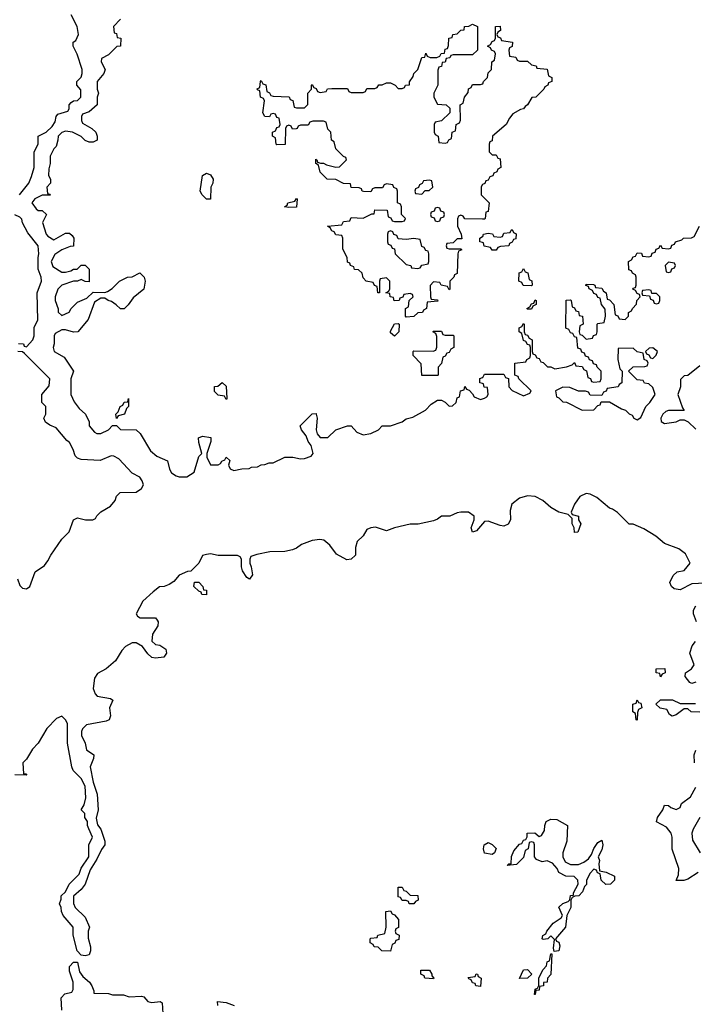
# Model space of a CAD drawing. Header units: inches. Extents: x 2808529 to 2951249, y 860290 to 1033701.
# Tile 60 of 153: x 2847635 to 2851083, y 1022356 to 1027385. Entities that reach past the tile are written whole.
import ezdxf

# ---------------------------------------------------------------- set-up
doc = ezdxf.new("R2010")
doc.units = ezdxf.units.IN
doc.header["$MEASUREMENT"] = 0
doc.layers.add('C8042', color=7, linetype='Continuous')
doc.layers.add('C8052', color=7, linetype='Continuous')

msp = doc.modelspace()

# ---------------------------------------------------------------- linework, layer by layer
at = {"layer": 'C8042', "color": 6}
for points in [[(2847634, 1026490), (2847682, 1026550), (2847696.5, 1026583.5), (2847709.2, 1026630), (2847709.2, 1026710), (2847729, 1026750), (2847729.1, 1026790.9), (2847770, 1026811), (2847801.2, 1026838.8), (2847816.5, 1026863.5), (2847822, 1026890), (2847830, 1026902), (2847882, 1026918), (2847888.7, 1026930), (2847889, 1026950), (2847898, 1026962), (2847910, 1026971.3), (2847930, 1026972), (2847948, 1026990), (2847947.3, 1027027.3), (2847928, 1027050), (2847928, 1027070), (2847948.9, 1027091.1), (2847955.3, 1027110), (2847955.3, 1027130), (2847929.1, 1027209.1), (2847908, 1027250), (2847908.7, 1027270), (2847922, 1027278), (2847935.3, 1027310), (2847928.7, 1027350), (2847898, 1027410)], [(2848150, 1027388), (2848114, 1027350), (2848118, 1027318), (2848130, 1027314), (2848134, 1027294), (2848152, 1027290), (2848151.3, 1027250), (2848132, 1027248), (2848090, 1027206), (2848052.7, 1027187.3), (2848052, 1027170), (2848071.3, 1027130), (2848066, 1027110), (2848031, 1027070), (2848030.9, 1027030.9), (2848038, 1027010), (2848032, 1026990), (2848031, 1026950), (2847990, 1026914), (2847956.9, 1026903.1), (2847951, 1026890), (2847951, 1026870), (2847956.9, 1026856.9), (2848004.7, 1026830), (2848024.7, 1026810), (2848031, 1026790), (2848030.8, 1026770), (2848010, 1026759), (2847990, 1026759), (2847970, 1026768), (2847948.9, 1026788.9), (2847906, 1026810), (2847870, 1026815.3), (2847850, 1026808.7), (2847831.3, 1026790), (2847831.1, 1026768.9), (2847822, 1026738), (2847810, 1026726), (2847791.6, 1026688.4), (2847791.3, 1026650), (2847783.6, 1026623.6), (2847782, 1026590), (2847792, 1026570), (2847792, 1026550), (2847774, 1026530), (2847778, 1026498), (2847790, 1026494), (2847791.6, 1026488.4), (2847750, 1026488), (2847712, 1026470), (2847698, 1026450), (2847718.8, 1026418.8), (2847730, 1026411), (2847750.7, 1026410.7), (2847772, 1026390), (2847752, 1026350), (2847771, 1026290), (2847778.8, 1026278.8), (2847810, 1026261), (2847870, 1026294), (2847890, 1026294), (2847903.6, 1026283.6), (2847911.3, 1026270), (2847911.1, 1026228.9), (2847892.7, 1026227.3), (2847850, 1026209), (2847814.8, 1026185.2), (2847796, 1026150), (2847804, 1026124), (2847850, 1026096), (2847870, 1026096), (2847897.2, 1026102.8), (2847911.1, 1026111.1), (2847928.9, 1026111.1), (2847950, 1026131), (2847970.7, 1026130.7), (2847990.7, 1026110.7), (2847990, 1026046), (2847970, 1026048), (2847950, 1026058), (2847930.8, 1026049.2), (2847910, 1026049), (2847850.8, 1026029.2), (2847830.7, 1026009.3), (2847816, 1025970), (2847816, 1025950), (2847832, 1025908), (2847832, 1025892), (2847850, 1025874), (2847888.7, 1025891.3), (2847898, 1025910), (2847930, 1025942), (2847978, 1025962), (2848010, 1025994), (2848070, 1025991), (2848084, 1025996), (2848108.7, 1026011.3), (2848146, 1026050), (2848186, 1026070), (2848210, 1026072), (2848250, 1026091.3), (2848270.8, 1026070.8), (2848276, 1026050), (2848270, 1026008), (2848215.3, 1025964.7), (2848190, 1025928.7), (2848170, 1025909), (2848150, 1025908), (2848129.2, 1025929.2), (2848105.2, 1025945.2), (2848088, 1025950), (2848070, 1025962), (2848050, 1025962), (2848016.9, 1025943.1), (2847985.4, 1025854.6), (2847932, 1025790), (2847910.8, 1025789.2), (2847870, 1025801.2), (2847850, 1025801.2), (2847816.9, 1025783.1), (2847811, 1025770), (2847810.7, 1025729.3), (2847806, 1025710), (2847811, 1025691), (2847862, 1025662), (2847910.7, 1025590), (2847896, 1025550), (2847896, 1025470), (2847914, 1025434), (2847938.8, 1025398.8), (2847970.8, 1025370), (2847990, 1025332), (2847991, 1025310), (2848018, 1025278), (2848030, 1025271), (2848050, 1025271), (2848089.2, 1025290.8), (2848110, 1025312), (2848130, 1025312), (2848151.3, 1025291.3), (2848230.9, 1025290.9), (2848251, 1025271), (2848303.5, 1025183.5), (2848336, 1025156), (2848390, 1025132), (2848401, 1025090), (2848410.8, 1025070.8), (2848434.8, 1025054.8), (2848450, 1025050.8), (2848490, 1025050.8), (2848526.3, 1025073.7), (2848550, 1025154), (2848566, 1025170), (2848550, 1025226), (2848548.7, 1025250), (2848570, 1025258), (2848611.6, 1025251.6), (2848611.3, 1025231.3), (2848591.3, 1025170), (2848591.3, 1025150), (2848610, 1025112), (2848650, 1025111.3), (2848662, 1025118), (2848668.7, 1025130), (2848683.1, 1025136.9), (2848690.9, 1025150.9), (2848710, 1025134), (2848702, 1025110), (2848711.3, 1025091.3), (2848730, 1025082), (2848771.3, 1025091.3), (2848807.3, 1025092.7), (2848820.4, 1025099.6), (2848850, 1025102), (2848870, 1025112), (2848887.3, 1025112.7), (2848910, 1025122), (2848930, 1025122), (2848989.4, 1025150.6), (2849030.5, 1025150.5), (2849070, 1025142), (2849090, 1025144.7), (2849124.7, 1025155.3), (2849135.3, 1025170), (2849124, 1025210), (2849109.2, 1025230), (2849099.3, 1025259.3), (2849075.3, 1025290), (2849069.3, 1025310), (2849130, 1025372), (2849150, 1025374), (2849151.1, 1025371.1), (2849154.8, 1025350), (2849150.8, 1025290), (2849156, 1025270), (2849170.9, 1025250.9), (2849210, 1025251), (2849250, 1025290.8), (2849310, 1025311), (2849330, 1025311), (2849358.8, 1025278.8), (2849390, 1025264.7), (2849430, 1025271.3), (2849469.1, 1025290.9), (2849488, 1025310), (2849530, 1025310.6), (2849589.5, 1025330.5), (2849610, 1025346), (2849644.7, 1025355.3), (2849709, 1025391), (2849738, 1025422), (2849770, 1025442), (2849790, 1025442), (2849810, 1025432), (2849830, 1025412), (2849847.3, 1025412.7), (2849866, 1025430), (2849870, 1025454), (2849882, 1025458), (2849888, 1025490), (2849906, 1025494), (2849910, 1025512), (2849918, 1025498), (2849932.7, 1025492.7), (2849950, 1025474), (2849958, 1025458), (2849990, 1025444.7), (2850000, 1025448)], [(2850000, 1026366.2), (2849910, 1026368), (2849902, 1026382), (2849890, 1026386), (2849878, 1026382), (2849872.7, 1026367.3), (2849872, 1026330), (2849892, 1026290), (2849894, 1026266), (2849870, 1026266), (2849850, 1026246), (2849818, 1026242), (2849814, 1026230), (2849818, 1026218), (2849830, 1026214), (2849890, 1026214), (2849894, 1026210), (2849878, 1026202), (2849874, 1026190), (2849871.6, 1026088.4), (2849858, 1026082), (2849854, 1026070), (2849834, 1026050), (2849834, 1026010), (2849830, 1026006), (2849822, 1026022), (2849788.4, 1026028.4), (2849782, 1026042), (2849750, 1026046), (2849732.7, 1026027.3), (2849734, 1025970), (2849738, 1025958), (2849770, 1025954), (2849772.7, 1025947.3), (2849718, 1025942), (2849714, 1025910), (2849698, 1025902), (2849694, 1025890), (2849670, 1025888), (2849650, 1025868.7), (2849610, 1025866), (2849606, 1025870), (2849606, 1025910), (2849622, 1025918), (2849626, 1025950), (2849646, 1025970), (2849642, 1025982), (2849630, 1025986), (2849598, 1025982), (2849592.7, 1025967.3), (2849578, 1025962), (2849574, 1025950), (2849549.1, 1025949.1), (2849546, 1025966), (2849528, 1025970), (2849526, 1025986), (2849506, 1025990), (2849522, 1025998), (2849526, 1026010), (2849526, 1026050), (2849510, 1026066), (2849478, 1026062), (2849474, 1026050), (2849474, 1025990), (2849466, 1025990), (2849462, 1026022), (2849448, 1026028), (2849442, 1026042), (2849406, 1026050), (2849390, 1026066), (2849386, 1026090), (2849367.3, 1026107.3), (2849346, 1026110), (2849342, 1026122), (2849326, 1026130), (2849322, 1026142), (2849310, 1026146), (2849308, 1026170), (2849287.3, 1026212.7), (2849286, 1026270), (2849282, 1026282), (2849250, 1026286), (2849242, 1026302), (2849230, 1026306), (2849222, 1026322), (2849208, 1026330), (2849282, 1026338), (2849290, 1026354), (2849322, 1026358), (2849330, 1026374), (2849390, 1026371.3), (2849434, 1026394), (2849446, 1026394), (2849450, 1026414), (2849512.7, 1026412.7), (2849518, 1026378), (2849532.7, 1026372.7), (2849538, 1026358), (2849550, 1026354), (2849590, 1026354), (2849602, 1026358), (2849606, 1026370), (2849586, 1026390), (2849586, 1026430), (2849582, 1026442), (2849566, 1026450), (2849566, 1026510), (2849562, 1026522), (2849547.3, 1026527.3), (2849542, 1026542), (2849510, 1026546), (2849498, 1026542), (2849490, 1026526), (2849450, 1026526), (2849438, 1026522), (2849430, 1026506), (2849392.7, 1026507.3), (2849386, 1026510), (2849382, 1026522), (2849370, 1026526), (2849330, 1026528), (2849326, 1026546), (2849290, 1026548.7), (2849250, 1026568), (2849206, 1026570), (2849170, 1026606), (2849162, 1026642), (2849148, 1026650), (2849148, 1026672), (2849154, 1026670), (2849158, 1026658), (2849172, 1026652), (2849188, 1026652), (2849203.6, 1026643.6), (2849250, 1026632), (2849270, 1026634), (2849306, 1026670), (2849302, 1026682), (2849290, 1026686), (2849250, 1026726), (2849242, 1026762), (2849228, 1026770), (2849226, 1026810), (2849210, 1026826), (2849202, 1026862), (2849187.3, 1026867.3), (2849132.7, 1026867.3), (2849118, 1026862), (2849110, 1026846), (2849070, 1026846), (2849058, 1026842), (2849054, 1026830), (2849047.3, 1026827.3), (2849030, 1026826), (2849022, 1026842), (2849010, 1026846), (2848998, 1026842), (2848994, 1026830), (2848991.6, 1026748.4), (2848950, 1026746), (2848946, 1026750), (2848942, 1026782), (2848928, 1026790), (2848928, 1026810), (2848942, 1026818), (2848950, 1026834), (2848962, 1026838), (2848966, 1026850), (2848962, 1026882), (2848950, 1026886), (2848942, 1026902), (2848930, 1026906), (2848918, 1026902), (2848911.6, 1026888.4), (2848888, 1026890), (2848878, 1026910), (2848886, 1026970), (2848882, 1026982), (2848866, 1026990), (2848862, 1027022), (2848850, 1027026), (2848848.4, 1027031.6), (2848862, 1027038), (2848866, 1027070), (2848870, 1027074), (2848878, 1027058), (2848892.7, 1027052.7), (2848898, 1027018), (2848912, 1027012), (2848918, 1026998), (2848930, 1026994), (2849011.6, 1026991.6), (2849018, 1026978), (2849031.6, 1026971.6), (2849038, 1026938), (2849050, 1026934), (2849090, 1026934), (2849107.3, 1026952.7), (2849108, 1027010), (2849126, 1027030), (2849126, 1027050), (2849130, 1027054), (2849138, 1027038), (2849150, 1027034), (2849158, 1027018), (2849170, 1027014), (2849202, 1027018), (2849208.4, 1027031.6), (2849230, 1027034), (2849310, 1027034), (2849318, 1027018), (2849330, 1027014), (2849390, 1027014), (2849402, 1027018), (2849410, 1027034), (2849450, 1027034), (2849462, 1027038), (2849470, 1027052), (2849487.3, 1027052.7), (2849510, 1027062), (2849530, 1027062), (2849554, 1027050), (2849570, 1027034), (2849590, 1027034), (2849602, 1027038), (2849606, 1027050), (2849627.3, 1027052.7), (2849627.3, 1027067.3), (2849645.2, 1027094.8), (2849649.2, 1027110), (2849669.3, 1027130.7), (2849690, 1027192), (2849706, 1027194), (2849710, 1027214), (2849718, 1027198), (2849732.7, 1027192.7), (2849767.3, 1027192.7), (2849782, 1027198), (2849788.4, 1027211.6), (2849806, 1027214), (2849810, 1027234), (2849822, 1027238), (2849827.3, 1027252.7), (2849828, 1027290), (2849846, 1027294), (2849848, 1027310), (2849870, 1027312), (2849890, 1027332), (2849906, 1027334), (2849909.1, 1027350.9), (2849930, 1027352), (2849950, 1027362), (2849974, 1027350), (2849974, 1027230), (2849950, 1027206), (2849850, 1027206), (2849838, 1027202), (2849834, 1027190), (2849814, 1027186), (2849810, 1027168), (2849794, 1027166), (2849790, 1027146), (2849778, 1027142), (2849772.7, 1027127.3), (2849772, 1027050), (2849752, 1027010), (2849752, 1026990), (2849770, 1026954), (2849814, 1026950), (2849832.7, 1026932.7), (2849834, 1026910), (2849791.6, 1026868.4), (2849758, 1026862), (2849754, 1026850), (2849754, 1026810), (2849758, 1026798), (2849774, 1026790), (2849778, 1026758), (2849810, 1026754), (2849822, 1026758), (2849828, 1026772), (2849842, 1026778), (2849846, 1026810), (2849862, 1026818), (2849866, 1026850), (2849882, 1026858), (2849887.3, 1026872.7), (2849886, 1026950), (2849902, 1026958), (2849908, 1026990), (2849927.3, 1027012.7), (2849928.4, 1027031.6), (2849942, 1027038), (2849950, 1027054), (2849990, 1027054), (2850000, 1027057.3)], [(2850000, 1026542.9), (2849998, 1026542), (2849994, 1026530), (2849994, 1026490), (2850000, 1026484)], [(2847630, 1025731.3), (2847654, 1025730), (2847658, 1025718), (2847670, 1025714), (2847702, 1025750), (2847708.9, 1025771.1), (2847710, 1025814), (2847728.9, 1025851.1), (2847724, 1025990), (2847746, 1026050), (2847745.2, 1026070), (2847729.1, 1026110.9), (2847729, 1026170), (2847734, 1026190), (2847729.3, 1026230), (2847676.5, 1026296.5), (2847650, 1026348), (2847645.6, 1026365.6), (2847636.5, 1026376.5), (2847610, 1026389.2)], [(2850000, 1026247.2), (2849986, 1026250), (2849986, 1026270), (2850000, 1026277)], [(2847624.7, 1024530), (2847636, 1024496), (2847650, 1024482), (2847670, 1024478), (2847688, 1024490), (2847714.6, 1024565.4), (2847762, 1024598), (2847779.5, 1024620.5), (2847794, 1024650), (2847850, 1024732), (2847888.7, 1024770), (2847910, 1024830.8), (2847930, 1024841), (2847971, 1024831), (2848009.1, 1024830.9), (2848023.1, 1024836.9), (2848029.4, 1024850.6), (2848050, 1024871), (2848100.2, 1024899.8), (2848124, 1024930), (2848130, 1024951.3), (2848149.4, 1024970.6), (2848230, 1024971.3), (2848258, 1024990), (2848268.7, 1025010), (2848262, 1025030), (2848249, 1025049), (2848209.5, 1025069.5), (2848142, 1025142), (2848116.5, 1025156.5), (2848102.8, 1025157.2), (2848046.4, 1025133.6), (2847950, 1025138), (2847930, 1025146), (2847918, 1025158), (2847909.1, 1025189.1), (2847890, 1025226), (2847876.4, 1025236.4), (2847821.2, 1025301.2), (2847790, 1025314), (2847768, 1025330), (2847758, 1025350), (2847768.7, 1025370), (2847768.7, 1025408.7), (2847748, 1025430), (2847749, 1025470), (2847785.2, 1025514.8), (2847789, 1025550), (2847660.4, 1025680.4), (2847650, 1025688), (2847626, 1025690)], [(2850000, 1025527.2), (2849986, 1025530), (2849987.3, 1025552.7), (2850000, 1025557.3)], [(2850000, 1024810.3), (2849970, 1024775.3), (2849950, 1024768), (2849942, 1024790), (2849958, 1024830), (2849958, 1024850), (2849929, 1024869), (2849890, 1024869.3), (2849870, 1024866), (2849834, 1024850), (2849790, 1024849.2), (2849770, 1024834), (2849750, 1024826), (2849670.9, 1024809.1), (2849630, 1024809), (2849550, 1024789.2), (2849510, 1024774), (2849452.9, 1024792.9), (2849430.5, 1024789.5), (2849410, 1024782), (2849390, 1024748.7), (2849360.5, 1024719.5), (2849350.5, 1024690), (2849350.5, 1024650), (2849330, 1024629.4), (2849306.8, 1024626.8), (2849254.6, 1024654.6), (2849220.7, 1024700.7), (2849190, 1024726), (2849169.5, 1024729.5), (2849130, 1024725.1), (2849075.9, 1024704.1), (2849050, 1024685.2), (2849030, 1024677.2), (2848990, 1024669.3), (2848913.2, 1024666.8), (2848846.4, 1024653.6), (2848816.9, 1024643.1), (2848810.8, 1024629.2), (2848810.7, 1024610), (2848818.8, 1024590), (2848824.7, 1024550), (2848810, 1024528), (2848796.4, 1024536.4), (2848774, 1024570), (2848769.1, 1024590.9), (2848768.7, 1024630), (2848762, 1024642), (2848749, 1024649), (2848650, 1024649.2), (2848610, 1024657.2), (2848590, 1024654), (2848570, 1024648), (2848550, 1024608.7), (2848510, 1024568), (2848492.7, 1024567.3), (2848450, 1024548), (2848423.6, 1024516.4), (2848399.8, 1024500.2), (2848374, 1024490), (2848350, 1024488.7), (2848317.3, 1024462.7), (2848264.9, 1024415.1), (2848231.3, 1024350), (2848238, 1024338), (2848250.9, 1024330.9), (2848330, 1024330.5), (2848338.5, 1024318.5), (2848342.8, 1024310), (2848342, 1024290), (2848314, 1024246), (2848310.8, 1024210.8), (2848330, 1024194.8), (2848352, 1024190), (2848382, 1024170), (2848386, 1024150), (2848371.3, 1024130), (2848330, 1024124.5), (2848310, 1024127), (2848290, 1024146), (2848263.6, 1024183.6), (2848230, 1024202.7), (2848210, 1024202.7), (2848175.9, 1024184.1), (2848157.3, 1024162.7), (2848124.7, 1024110), (2848078, 1024070), (2848033.7, 1024046.3), (2848018, 1024022), (2848010.8, 1023970), (2848021.4, 1023941.4), (2848030.7, 1023930.7), (2848098.8, 1023918.8), (2848111, 1023910), (2848094, 1023870), (2848098.8, 1023830), (2848092, 1023810), (2848076.9, 1023803.1), (2847976.9, 1023783.1), (2847956, 1023764), (2847951, 1023750), (2847951.3, 1023730), (2847970.6, 1023690.6), (2847976, 1023656), (2848014, 1023630), (2848012, 1023612), (2847994.8, 1023570), (2848010.4, 1023490.4), (2848030.7, 1023430), (2848036, 1023350), (2848026.8, 1023306.8), (2848033.4, 1023273.4), (2848050.6, 1023250), (2848070.7, 1023190), (2848070.7, 1023170), (2848053, 1023147), (2848030, 1023098), (2847996.3, 1023043.7), (2847970.6, 1022969.4), (2847950, 1022942), (2847911, 1022909), (2847910.9, 1022870.9), (2847918, 1022850), (2847970, 1022802), (2847991.3, 1022750), (2847984.7, 1022730), (2847985.4, 1022694.6), (2847998, 1022650), (2847998, 1022630), (2847990, 1022608.7), (2847970, 1022604), (2847950, 1022608), (2847929.1, 1022629.1), (2847909.3, 1022710), (2847909, 1022750), (2847858, 1022810), (2847848.7, 1022830), (2847848, 1022850), (2847838, 1022870), (2847847.3, 1022892.7), (2847848, 1022910), (2847868.9, 1022931.1), (2847888, 1022970), (2847939.3, 1023020.7), (2847950, 1023052), (2847989, 1023110), (2847988.7, 1023170), (2848008, 1023210), (2847988, 1023252), (2847982, 1023270), (2847982, 1023290), (2847968.7, 1023310), (2847968, 1023330), (2847948.7, 1023350), (2847965.2, 1023374.8), (2847974, 1023410), (2847969.4, 1023470), (2847949.6, 1023509.6), (2847909.3, 1023550), (2847902, 1023570), (2847879, 1023690), (2847879, 1023790), (2847869.3, 1023809.3), (2847850, 1023828.7), (2847823.5, 1023816.5), (2847774.4, 1023765.6), (2847730.6, 1023689.4), (2847701.4, 1023658.6), (2847670, 1023608.7), (2847651.3, 1023590), (2847654, 1023534), (2847666, 1023534), (2847672.7, 1023527.3), (2847610, 1023528.7)], [(2847850, 1022326), (2847848, 1022390), (2847866, 1022410), (2847902, 1022418), (2847908, 1022432), (2847908.7, 1022470), (2847890, 1022526), (2847889.2, 1022550), (2847910, 1022572), (2847930, 1022572), (2847941.4, 1022521.4), (2847958.8, 1022498.8), (2847991.3, 1022470), (2848004.7, 1022450), (2848014, 1022426), (2848014, 1022414), (2848088.7, 1022411.3), (2848110, 1022404.7), (2848165.4, 1022405.4), (2848195.3, 1022395.3), (2848258, 1022398), (2848270, 1022394), (2848290.8, 1022370.8), (2848310, 1022366), (2848354, 1022370), (2848363.6, 1022363.6), (2848366, 1022310)], [(2848648, 1022350), (2848646, 1022370), (2848690, 1022366), (2848730.8, 1022350.8)]]:
    msp.add_lwpolyline(points, dxfattribs=at)
for points in [[(2848610, 1026469), (2848589.1, 1026469.1), (2848568, 1026490), (2848558, 1026510), (2848569.2, 1026590), (2848590, 1026602), (2848610, 1026592), (2848624.7, 1026570), (2848622, 1026550), (2848611.3, 1026530)], [(2849730, 1026566), (2849698, 1026562), (2849692, 1026548), (2849678, 1026542), (2849672.7, 1026527.3), (2849658, 1026522), (2849654, 1026510), (2849658, 1026498), (2849690, 1026494), (2849708, 1026512), (2849727.3, 1026512.7), (2849746, 1026530), (2849742, 1026562)], [(2849010, 1026426), (2848988.7, 1026430), (2849002, 1026438), (2849006, 1026450), (2849042, 1026458), (2849050, 1026472), (2849054, 1026470), (2849050, 1026428)], [(2849770, 1026426), (2849758, 1026422), (2849752.7, 1026407.3), (2849738, 1026402), (2849734, 1026390), (2849738, 1026378), (2849752.7, 1026372.7), (2849758, 1026358), (2849770, 1026354), (2849782, 1026358), (2849787.3, 1026372.7), (2849802, 1026378), (2849806, 1026390), (2849802, 1026402), (2849787.3, 1026407.3), (2849782, 1026422)], [(2849530, 1026306), (2849518, 1026302), (2849514, 1026290), (2849514, 1026250), (2849518, 1026238), (2849532.7, 1026232.7), (2849538, 1026218), (2849550, 1026214), (2849554, 1026190), (2849610, 1026134), (2849634, 1026130), (2849638, 1026118), (2849670, 1026114), (2849682, 1026118), (2849690, 1026132), (2849722, 1026138), (2849726, 1026150), (2849726, 1026190), (2849722, 1026202), (2849710, 1026206), (2849702, 1026222), (2849690, 1026226), (2849682, 1026262), (2849650, 1026268), (2849610, 1026262), (2849570, 1026266), (2849562, 1026282), (2849547.3, 1026287.3), (2849542, 1026302)], [(2849550, 1025768.7), (2849530, 1025786), (2849530, 1025794), (2849550, 1025832), (2849570, 1025834), (2849574, 1025830), (2849572, 1025790)], [(2849810, 1025774), (2849850, 1025774), (2849854, 1025770), (2849854, 1025710), (2849838, 1025702), (2849830, 1025686), (2849818, 1025682), (2849810, 1025666), (2849798, 1025662), (2849791.6, 1025628.4), (2849774, 1025610), (2849774, 1025570), (2849770, 1025568), (2849690, 1025568), (2849687.3, 1025627.3), (2849646, 1025670), (2849646, 1025690), (2849650, 1025694), (2849748, 1025692), (2849762, 1025698), (2849767.3, 1025712.7), (2849767.3, 1025767.3), (2849762, 1025782), (2849746, 1025790), (2849750, 1025794), (2849790, 1025794), (2849798, 1025778)], [(2848690, 1025446), (2848682, 1025462), (2848650, 1025468), (2848630, 1025486), (2848630, 1025512), (2848647.3, 1025512.7), (2848670, 1025531.3), (2848690, 1025514), (2848694, 1025450)], [(2848130, 1025348), (2848126, 1025370), (2848138, 1025382), (2848149, 1025410), (2848163.1, 1025416.9), (2848170, 1025431.3), (2848187.3, 1025432.7), (2848191, 1025451), (2848191, 1025410), (2848181, 1025399), (2848171.3, 1025370), (2848138, 1025362)], [(2848590, 1024448), (2848566, 1024450), (2848562, 1024462), (2848550, 1024466), (2848526, 1024490), (2848528, 1024512), (2848550, 1024512), (2848572, 1024490), (2848574, 1024474), (2848590, 1024472)], [(2849650, 1022868.7), (2849626, 1022870), (2849622, 1022882), (2849610, 1022886), (2849590, 1022886), (2849582, 1022902), (2849570, 1022906), (2849570, 1022954), (2849590, 1022954), (2849598, 1022938), (2849610, 1022934), (2849630, 1022914), (2849670, 1022912), (2849671.6, 1022888.4), (2849658, 1022882)], [(2849530, 1022628), (2849486, 1022630), (2849468, 1022648), (2849446, 1022650), (2849442, 1022662), (2849426, 1022670), (2849426, 1022690), (2849430, 1022694), (2849462, 1022698), (2849466, 1022710), (2849502, 1022718), (2849508, 1022750), (2849506, 1022830), (2849530, 1022834), (2849538, 1022818), (2849550, 1022814), (2849571, 1022790), (2849571.6, 1022748.4), (2849558, 1022742), (2849554, 1022730), (2849558, 1022718), (2849574, 1022710), (2849572.7, 1022687.3), (2849558, 1022682), (2849552, 1022668), (2849538, 1022662)], [(2849750, 1022486), (2849706, 1022490), (2849702, 1022502), (2849686, 1022510), (2849686, 1022530), (2849730, 1022531.3), (2849742, 1022510), (2849742, 1022502), (2849752, 1022490)], [(2849990, 1022448), (2849966, 1022450), (2849962, 1022462), (2849950, 1022466), (2849942, 1022482), (2849930, 1022486), (2849927.3, 1022492.7), (2849962, 1022498), (2849968.4, 1022511.6), (2849974, 1022510), (2849978, 1022498), (2849994, 1022490)]]:
    msp.add_lwpolyline(points, close=True, dxfattribs=at)
at = {"layer": 'C8052', "color": 6}
for points in [[(2850000, 1027057.3), (2850002, 1027058), (2850006, 1027070), (2850026, 1027090), (2850030, 1027114), (2850046, 1027130), (2850048, 1027170), (2850062, 1027178), (2850066, 1027210), (2850062, 1027222), (2850046, 1027230), (2850042, 1027242), (2850026, 1027250), (2850042, 1027258), (2850050, 1027274), (2850062, 1027278), (2850066, 1027290), (2850066, 1027350), (2850090, 1027352), (2850092, 1027330), (2850078, 1027322), (2850074, 1027310), (2850078, 1027298), (2850092, 1027292), (2850098, 1027278), (2850154, 1027270), (2850152.7, 1027247.3), (2850138, 1027242), (2850134, 1027230), (2850138, 1027198), (2850170, 1027194), (2850178, 1027178), (2850190, 1027174), (2850230, 1027174), (2850250, 1027154), (2850274, 1027150), (2850278, 1027138), (2850330, 1027132), (2850338, 1027098), (2850354, 1027090), (2850354, 1027070), (2850338, 1027062), (2850334, 1027050), (2850318, 1027042), (2850314, 1027030), (2850272, 1026990), (2850251.6, 1026988.4), (2850231, 1026950), (2850218, 1026942), (2850210.4, 1026929.6), (2850194, 1026926), (2850156, 1026904), (2850138, 1026882), (2850122, 1026850), (2850052, 1026790), (2850050, 1026766), (2850038, 1026762), (2850034, 1026750), (2850034, 1026710), (2850050, 1026694), (2850070, 1026694), (2850078, 1026678), (2850090, 1026674), (2850094, 1026630), (2850078, 1026622), (2850072.7, 1026607.3), (2850058, 1026602), (2850052.7, 1026587.3), (2850038, 1026582), (2850030, 1026566), (2850018, 1026562), (2850012, 1026548), (2850000, 1026542.9)], [(2850000, 1026484), (2850034, 1026450), (2850030, 1026406), (2850018, 1026402), (2850014, 1026370), (2850010, 1026366), (2850000, 1026366.2)], [(2850000, 1025557.3), (2850002, 1025558), (2850010, 1025574), (2850110, 1025574), (2850118, 1025558), (2850132.7, 1025552.7), (2850134, 1025510), (2850151.6, 1025491.6), (2850210, 1025464.7), (2850242, 1025478), (2850248.7, 1025490), (2850186, 1025550), (2850182, 1025562), (2850166, 1025570), (2850166, 1025630), (2850222, 1025638), (2850226, 1025650), (2850242, 1025658), (2850246, 1025670), (2850246, 1025710), (2850242, 1025722), (2850230, 1025726), (2850222, 1025742), (2850210, 1025746), (2850202, 1025782), (2850188, 1025790), (2850188.4, 1025811.6), (2850202, 1025818), (2850210, 1025834), (2850214, 1025830), (2850214, 1025790), (2850218, 1025778), (2850230, 1025774), (2850238, 1025758), (2850254, 1025750), (2850254, 1025690), (2850258, 1025678), (2850270, 1025674), (2850278, 1025658), (2850290, 1025654), (2850298, 1025638), (2850310, 1025634), (2850332.7, 1025612.7), (2850350, 1025612), (2850370, 1025602), (2850430, 1025612), (2850458, 1025622), (2850470, 1025634), (2850478, 1025618), (2850510, 1025614), (2850518, 1025598), (2850532, 1025592), (2850538, 1025558), (2850552, 1025552), (2850558, 1025538), (2850570, 1025534), (2850602, 1025538), (2850606, 1025550), (2850606, 1025590), (2850586, 1025610), (2850582, 1025622), (2850567.3, 1025627.3), (2850562, 1025642), (2850547.3, 1025647.3), (2850542, 1025662), (2850527.3, 1025667.3), (2850522, 1025682), (2850507.3, 1025687.3), (2850502, 1025702), (2850487.3, 1025707.3), (2850482, 1025762), (2850470, 1025766), (2850462, 1025782), (2850450, 1025786), (2850442, 1025802), (2850426, 1025810), (2850427.3, 1025952.7), (2850450, 1025954), (2850454, 1025950), (2850458, 1025918), (2850470, 1025914), (2850478, 1025898), (2850490, 1025894), (2850494, 1025874), (2850512, 1025870), (2850514, 1025830), (2850498, 1025822), (2850494, 1025790), (2850498, 1025778), (2850510, 1025774), (2850530, 1025754), (2850562, 1025758), (2850568, 1025772), (2850582, 1025778), (2850586, 1025790), (2850586, 1025830), (2850590, 1025834), (2850622, 1025838), (2850628, 1025870), (2850627.3, 1025907.3), (2850608, 1025930), (2850602, 1025962), (2850590, 1025966), (2850582, 1025982), (2850570, 1025986), (2850562, 1026002), (2850546, 1026010), (2850542, 1026022), (2850528, 1026028), (2850530, 1026034), (2850567.3, 1026032.7), (2850574, 1026030), (2850578, 1026018), (2850610, 1026014), (2850618, 1025998), (2850632, 1025990), (2850638, 1025958), (2850650, 1025954), (2850672, 1025930), (2850678, 1025878), (2850692, 1025872), (2850698, 1025858), (2850730, 1025854), (2850746, 1025870), (2850746, 1025890), (2850762, 1025898), (2850766, 1025910), (2850787.3, 1025932.7), (2850788.4, 1025951.6), (2850806, 1025970), (2850802, 1025982), (2850790, 1025986), (2850782, 1026002), (2850769, 1026009), (2850770, 1026014), (2850782, 1026018), (2850786, 1026030), (2850786, 1026070), (2850782, 1026082), (2850766, 1026090), (2850762, 1026102), (2850747.3, 1026107.3), (2850746, 1026150), (2850762, 1026158), (2850770, 1026174), (2850782, 1026178), (2850790, 1026194), (2850812.7, 1026192.7), (2850818, 1026178), (2850850, 1026174), (2850862, 1026178), (2850867.3, 1026192.7), (2850882, 1026198), (2850887.3, 1026212.7), (2850902, 1026218), (2850910, 1026234), (2850918, 1026218), (2850950, 1026214), (2850962, 1026218), (2850967.3, 1026232.7), (2850982, 1026238), (2850986, 1026250), (2851019, 1026261), (2851028, 1026270), (2851069.1, 1026270.9), (2851082, 1026278), (2851108.7, 1026330)], [(2850000, 1026277), (2850002, 1026278), (2850006, 1026290), (2850030, 1026294), (2850051.6, 1026291.6), (2850058, 1026278), (2850090, 1026274), (2850102, 1026278), (2850110, 1026294), (2850142, 1026298), (2850146, 1026310), (2850152.7, 1026312.7), (2850158, 1026298), (2850171.6, 1026291.6), (2850170, 1026266), (2850158, 1026262), (2850152, 1026248), (2850138, 1026242), (2850134, 1026230), (2850092.7, 1026227.3), (2850078, 1026222), (2850070, 1026208.7), (2850050, 1026208), (2850042, 1026222), (2850009.1, 1026229.1), (2850006, 1026246), (2850000, 1026247.2)], [(2851110, 1025618), (2851050, 1025568), (2851030, 1025566), (2851012.7, 1025547.3), (2851012, 1025510), (2850998, 1025470), (2851022, 1025402), (2851031.6, 1025388.4), (2850950, 1025388.7), (2850936.9, 1025383.1), (2850922, 1025370), (2850912, 1025350), (2850912.7, 1025332.7), (2850930, 1025322), (2850990, 1025332), (2851010, 1025342), (2851030, 1025342), (2851051.1, 1025331.1), (2851090, 1025294)], [(2850000, 1025448), (2850010, 1025451.3), (2850022, 1025458), (2850028.7, 1025470), (2850026, 1025506), (2850008.9, 1025508.9), (2850006, 1025526), (2850000, 1025527.2)], [(2851170, 1024509), (2851070, 1024503.7), (2851010, 1024473.2), (2850979, 1024479), (2850966, 1024490), (2850958, 1024510), (2850974, 1024546), (2850994.6, 1024565.4), (2851030, 1024572), (2851062, 1024610), (2851037.5, 1024657.5), (2851003.2, 1024683.2), (2850930, 1024709), (2850886.6, 1024746.6), (2850824.5, 1024784.5), (2850770, 1024808.7), (2850749, 1024809), (2850690, 1024868.7), (2850665.2, 1024885.2), (2850649.5, 1024889.5), (2850584.1, 1024944.1), (2850550, 1024961.2), (2850530, 1024965.2), (2850498, 1024950), (2850471, 1024910), (2850454, 1024870), (2850458, 1024858), (2850491, 1024850), (2850491.3, 1024831.3), (2850502, 1024810), (2850487.3, 1024767.3), (2850470, 1024766), (2850468, 1024790), (2850458, 1024810), (2850458, 1024838), (2850438, 1024858), (2850390, 1024869.2), (2850350, 1024894), (2850309.3, 1024929.3), (2850270, 1024949), (2850230, 1024952.7), (2850190, 1024941.2), (2850151, 1024910), (2850141.4, 1024878.6), (2850142.8, 1024830), (2850130.8, 1024809.2), (2850110, 1024799), (2850090, 1024801.2), (2850030, 1024824), (2850010, 1024822), (2850000, 1024810.3)], [(2851093.2, 1024310), (2851079, 1024350), (2851078, 1024370), (2851090.9, 1024390.9)], [(2851090, 1024002), (2851070, 1023995.3), (2851060.2, 1024000.2), (2851035.3, 1024030), (2851038, 1024050), (2851068, 1024070), (2851082, 1024090), (2851059, 1024150), (2851072.5, 1024187.5), (2851088.7, 1024210)], [(2851110, 1023848), (2851066, 1023850), (2851050, 1023866), (2851030, 1023866), (2850990, 1023835.3), (2850968.7, 1023828.7), (2850956.4, 1023836.4), (2850942, 1023862), (2850908.4, 1023868.4), (2850886, 1023890), (2850910, 1023911.3), (2850971.1, 1023911.1), (2851010, 1023892), (2851088, 1023892)], [(2851084, 1023590), (2851082, 1023630), (2851090, 1023654)], [(2851102, 1023030), (2851050, 1022995.3), (2851028.4, 1022988.4), (2850990, 1022988), (2851002, 1023018), (2851004, 1023050), (2850969.3, 1023149.3), (2850969.3, 1023209.3), (2850965.2, 1023230), (2850941.2, 1023261.2), (2850888.9, 1023288.9), (2850894, 1023310), (2850922, 1023350), (2850930, 1023374), (2850950, 1023372), (2850962, 1023362), (2850990, 1023351.3), (2851010, 1023362), (2851018, 1023382), (2851064, 1023416), (2851090, 1023464.7)], [(2851111, 1023310), (2851076, 1023250), (2851070.8, 1023230), (2851074, 1023194), (2851112, 1023130)]]:
    msp.add_lwpolyline(points, dxfattribs=at)
for points in [[(2850250, 1026026), (2850208, 1026028), (2850202, 1026042), (2850186, 1026050), (2850188.4, 1026091.6), (2850202, 1026098), (2850210, 1026114), (2850218, 1026098), (2850231.6, 1026091.6), (2850238, 1026058), (2850251.6, 1026051.6), (2850254, 1026030)], [(2850950, 1026146), (2850934, 1026130), (2850938, 1026098), (2850950, 1026094), (2850962, 1026098), (2850967.3, 1026112.7), (2850982, 1026118), (2850986, 1026130), (2850982, 1026142)], [(2850850, 1026006), (2850818, 1026002), (2850814, 1025990), (2850818, 1025978), (2850854, 1025974), (2850858, 1025958), (2850872.7, 1025952.7), (2850878, 1025938), (2850890, 1025934), (2850902, 1025938), (2850906, 1025950), (2850906, 1025970), (2850890, 1025986), (2850866, 1025986), (2850862, 1026002)], [(2850230, 1025906), (2850226, 1025910), (2850242, 1025918), (2850250, 1025934), (2850262, 1025938), (2850270, 1025954), (2850274, 1025950), (2850274, 1025930), (2850258, 1025922), (2850250, 1025906)], [(2850770, 1025708), (2850694, 1025706), (2850691.3, 1025650), (2850702, 1025602), (2850714, 1025590), (2850712, 1025530), (2850698, 1025522), (2850694, 1025510), (2850638, 1025502), (2850632.7, 1025487.3), (2850618, 1025482), (2850610, 1025466), (2850550, 1025468), (2850542, 1025482), (2850527.3, 1025487.3), (2850490, 1025488), (2850447.3, 1025507.3), (2850410, 1025508), (2850374, 1025490), (2850378, 1025458), (2850390, 1025454), (2850410, 1025434), (2850430, 1025432), (2850510, 1025391.3), (2850570, 1025392), (2850590, 1025414), (2850602, 1025418), (2850607.3, 1025432.7), (2850650, 1025434), (2850710, 1025398), (2850730.6, 1025390.6), (2850750, 1025371.3), (2850764.7, 1025364.7), (2850774, 1025350), (2850790, 1025342), (2850810, 1025354), (2850835.3, 1025410), (2850855.3, 1025430), (2850882, 1025470), (2850870, 1025506), (2850850, 1025526), (2850828.4, 1025528.4), (2850822, 1025542), (2850790, 1025546), (2850746, 1025590), (2850770, 1025612), (2850830, 1025614), (2850842, 1025618), (2850846, 1025630), (2850842, 1025642), (2850826, 1025650), (2850822, 1025682), (2850790, 1025688)], [(2850870, 1025708.7), (2850852, 1025708), (2850834, 1025690), (2850838, 1025678), (2850850, 1025674), (2850858, 1025658), (2850870, 1025654), (2850888.4, 1025671.6), (2850895.3, 1025690)], [(2850910, 1024028.7), (2850906, 1024046), (2850888, 1024050), (2850888, 1024070), (2850931.6, 1024071.6), (2850934, 1024050), (2850918, 1024042)], [(2850790, 1023808), (2850786, 1023810), (2850782, 1023842), (2850768.7, 1023850), (2850768.7, 1023890), (2850786, 1023894), (2850790, 1023911), (2850798, 1023898), (2850810, 1023894), (2850814, 1023870), (2850798, 1023862), (2850792.7, 1023847.3)], [(2850450, 1023071), (2850490, 1023071), (2850518, 1023082), (2850541.2, 1023098.8), (2850558, 1023122), (2850570, 1023152), (2850590, 1023182), (2850610, 1023194), (2850616, 1023170), (2850610, 1023146), (2850592, 1023110), (2850598, 1023090), (2850594, 1023074), (2850598, 1023038), (2850631.6, 1023031.6), (2850674, 1023010), (2850674, 1022990), (2850654, 1022970), (2850630, 1022968.7), (2850606, 1022990), (2850602, 1023022), (2850588, 1023028), (2850582, 1023042), (2850570, 1023046), (2850550, 1023026), (2850532, 1022990), (2850531.1, 1022968.9), (2850522, 1022958), (2850512, 1022930), (2850492, 1022910), (2850471.6, 1022908.4), (2850458, 1022902), (2850452, 1022888), (2850450.9, 1022850.9), (2850431, 1022810), (2850424.7, 1022750), (2850374, 1022690), (2850378, 1022678), (2850390, 1022674), (2850395.3, 1022655.3), (2850390, 1022629.3), (2850366, 1022626), (2850363.1, 1022643.1), (2850368, 1022688), (2850350, 1022706), (2850334, 1022690), (2850310, 1022688), (2850306, 1022690), (2850308, 1022708), (2850323.1, 1022716.9), (2850329, 1022730), (2850362, 1022770), (2850402, 1022798), (2850408.7, 1022810), (2850390, 1022852), (2850410, 1022872), (2850438, 1022882), (2850446, 1022890), (2850450, 1022912), (2850466, 1022914), (2850466, 1022926), (2850488.7, 1022970), (2850488, 1022990), (2850468.7, 1023008.7), (2850426, 1023010), (2850390, 1023028.7), (2850382, 1023050), (2850358, 1023078), (2850330, 1023088.7), (2850304.7, 1023084.7), (2850276.4, 1023096.4), (2850266, 1023110), (2850266, 1023170), (2850262, 1023182), (2850250, 1023186), (2850238, 1023182), (2850234, 1023150), (2850218, 1023142), (2850210, 1023106), (2850174, 1023070), (2850126, 1023066), (2850134, 1023074), (2850146, 1023074), (2850148.9, 1023111.1), (2850160.4, 1023139.6), (2850190, 1023174), (2850202, 1023178), (2850210, 1023194), (2850222, 1023198), (2850228, 1023212), (2850228.7, 1023230), (2850267.3, 1023232.7), (2850290, 1023214), (2850302, 1023218), (2850316.4, 1023243.6), (2850318, 1023270), (2850326, 1023290), (2850350, 1023302), (2850379.6, 1023299.6), (2850434, 1023270), (2850430.7, 1023189.3), (2850411, 1023130), (2850411, 1023110), (2850423.5, 1023083.5)], [(2850050, 1023122), (2850010, 1023128), (2850006, 1023150), (2850009, 1023171), (2850030, 1023182), (2850050, 1023172), (2850070, 1023152), (2850062, 1023130)], [(2850266, 1022406), (2850270, 1022434), (2850282, 1022438), (2850287.3, 1022452.7), (2850288.4, 1022491.6), (2850310, 1022534), (2850328, 1022552), (2850330, 1022574), (2850342, 1022578), (2850350, 1022614), (2850354, 1022614), (2850350, 1022508), (2850332, 1022490), (2850330, 1022468.7), (2850312.7, 1022467.3), (2850311.3, 1022450), (2850292, 1022448), (2850290, 1022428.7), (2850272.7, 1022427.3), (2850270, 1022406)], [(2850188.9, 1022488.9), (2850210, 1022532), (2850230, 1022534), (2850252, 1022510), (2850230, 1022489)]]:
    msp.add_lwpolyline(points, close=True, dxfattribs=at)

doc.saveas('drawing.dxf')
